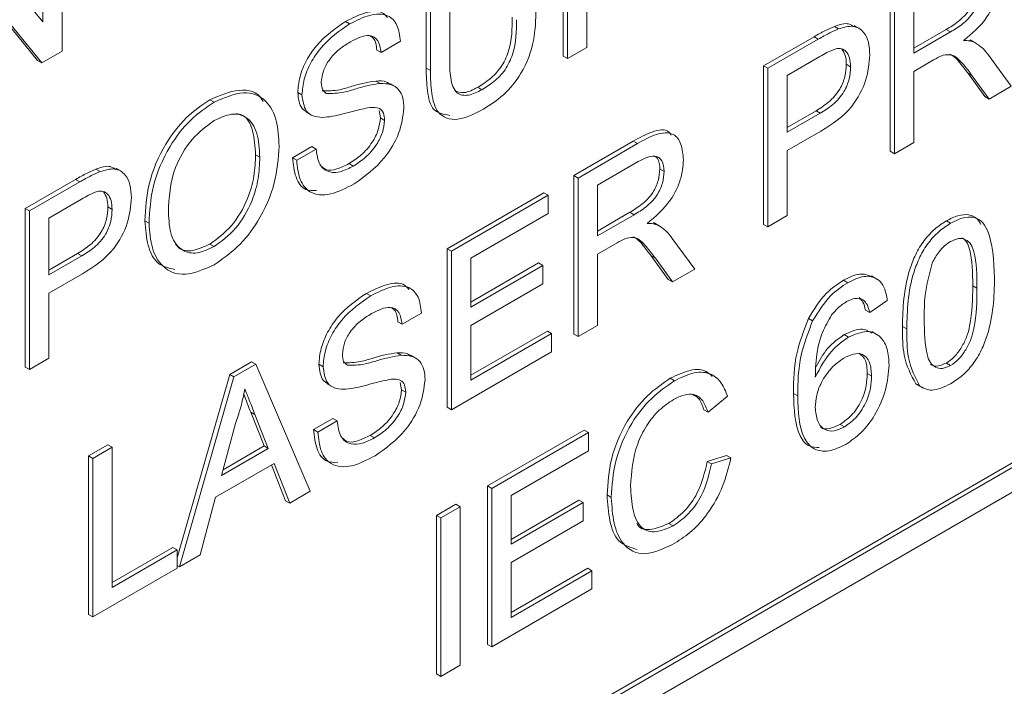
# Paper-space layout 'Sheet1' of a CAD drawing. Header units: millimetres. Extents: x 0 to 432, y 0 to 279.
# Tile 67 of 90: x 392.17 to 396.34, y 225.29 to 228.11. Entities that reach past the tile are written whole.
import ezdxf

# ---------------------------------------------------------------- set-up
doc = ezdxf.new("R2010")
doc.units = ezdxf.units.MM
doc.header["$LTSCALE"] = 0.5

psp = doc.layouts.new('Sheet1')

# ---------------------------------------------------------------- linework, layer by layer
at = {"color": 7, "linetype": 'Continuous', "lineweight": 15}
for p, q in [((403.5334, 230.3644), (384.6749, 219.4776)), ((403.5514, 230.354), (384.6928, 219.4672)), ((384.6928, 219.3635), (403.5514, 230.2503)), ((392.3543, 228.6455), (392.3543, 227.9749)), ((392.2724, 228.0979), (392.2724, 228.5983)), ((394.4758, 227.9532), (394.4758, 228.6238)), ((394.4938, 227.9428), (394.4938, 228.6134)), ((391.9941, 228.4376), (392.2724, 228.0979)), ((393.995, 228.3255), (393.995, 227.9441)), ((392.2678, 227.925), (391.9895, 228.2647)), ((392.2498, 227.9353), (391.9895, 228.2532)), ((393.8951, 227.9027), (393.8951, 228.2886)), ((393.9131, 227.8924), (393.9131, 228.2782)), ((394.5757, 228.291), (394.5757, 227.9901)), ((395.8607, 227.551), (395.8607, 228.2216)), ((395.8787, 227.5406), (395.8787, 228.2113)), ((395.9606, 228.1812), (395.9606, 227.9662)), ((393.5712, 228.0894), (393.5532, 228.0998)), ((395.642, 228.0683), (395.6241, 228.0787)), ((395.7304, 228.0698), (395.708, 228.0828)), ((395.9606, 227.987), (396.0981, 228.0664)), ((395.9606, 227.9662), (396.1161, 228.056)), ((396.1161, 228.056), (396.0981, 228.0664)), ((393.7865, 228.016), (393.7046, 227.9687)), ((395.3246, 227.9122), (395.538, 228.0353)), ((395.3426, 227.9018), (395.5559, 228.025)), ((395.5559, 228.025), (395.538, 228.0353)), ((396.1985, 228.0225), (396.2052, 228.0176)), ((396.2165, 228.0121), (396.1985, 228.0225)), ((396.2259, 228.0068), (396.2035, 228.0198)), ((392.3543, 227.9749), (392.2678, 227.925)), ((393.7046, 227.9687), (393.6866, 227.9791)), ((394.5757, 227.9901), (394.4938, 227.9428)), ((392.2678, 227.925), (392.2498, 227.9353)), ((394.4938, 227.9428), (394.4758, 227.9532)), ((395.5632, 227.9517), (395.4245, 227.8717)), ((396.0444, 227.9373), (395.9606, 227.8888)), ((396.2777, 227.9561), (396.373, 227.826)), ((393.9131, 227.8924), (393.8951, 227.9027)), ((395.3246, 227.2415), (395.3246, 227.9122)), ((395.3426, 227.9018), (395.3246, 227.9122)), ((395.3426, 227.2312), (395.3426, 227.9018)), ((395.6925, 227.9083), (395.6746, 227.9187)), ((395.9606, 227.8888), (395.9606, 227.5879)), ((396.2611, 227.7822), (396.1888, 227.882)), ((396.2067, 227.8716), (396.1888, 227.882)), ((393.7006, 227.8374), (393.6827, 227.8478)), ((393.7636, 227.8248), (393.7411, 227.8377)), ((395.4245, 227.8717), (395.4245, 227.631)), ((396.2791, 227.7718), (396.2067, 227.8716)), ((393.3695, 227.7894), (393.3516, 227.7997)), ((394.1314, 227.811), (394.1135, 227.8214)), ((396.373, 227.826), (396.2791, 227.7718)), ((392.9976, 227.7583), (392.9797, 227.7687)), ((396.2791, 227.7718), (396.2611, 227.7822)), ((393.3871, 227.7165), (393.4095, 227.7036)), ((393.7015, 227.692), (393.6962, 227.7228)), ((395.4245, 227.6517), (395.5466, 227.7222)), ((395.4245, 227.631), (395.5646, 227.7118)), ((395.5646, 227.7118), (395.5466, 227.7222)), ((393.7195, 227.6816), (393.7015, 227.692)), ((395.5668, 227.6357), (395.4245, 227.5536)), ((394.5205, 227.448), (394.7725, 227.5934)), ((394.7905, 227.5831), (394.7725, 227.5934)), ((395.9606, 227.5879), (395.8787, 227.5406)), ((393.3292, 227.5234), (393.4111, 227.5707)), ((393.3472, 227.513), (393.4291, 227.5603)), ((393.4291, 227.5603), (393.4111, 227.5707)), ((394.5385, 227.4376), (394.7905, 227.5831)), ((395.4245, 227.5536), (395.4245, 227.2784)), ((395.8787, 227.5406), (395.8607, 227.551)), ((393.1909, 227.5256), (393.1729, 227.5359)), ((393.3472, 227.513), (393.3292, 227.5234)), ((394.7935, 227.5074), (394.6204, 227.4075)), ((392.515, 227.4648), (392.497, 227.4751)), ((392.6034, 227.4662), (392.5809, 227.4792)), ((393.5869, 227.488), (393.5689, 227.4984)), ((394.9033, 227.4654), (394.8853, 227.4757)), ((392.1975, 227.3086), (392.4109, 227.4317)), ((392.2155, 227.2982), (392.4289, 227.4214)), ((392.4289, 227.4214), (392.4109, 227.4317)), ((394.5205, 226.7773), (394.5205, 227.448)), ((394.5385, 227.4376), (394.5205, 227.448)), ((394.5385, 226.767), (394.5385, 227.4376)), ((394.6204, 227.4075), (394.6204, 227.1925)), ((392.4361, 227.3482), (392.2974, 227.2681)), ((393.9844, 227.1385), (394.3939, 227.3749)), ((394.0024, 227.1281), (394.4119, 227.3645)), ((394.4119, 227.3645), (394.3939, 227.3749)), ((394.4119, 227.3645), (394.4119, 227.2871)), ((392.1975, 226.638), (392.1975, 227.3086)), ((392.2155, 227.2982), (392.1975, 227.3086)), ((392.2155, 226.6276), (392.2155, 227.2982)), ((392.5654, 227.3048), (392.5475, 227.3151)), ((392.2974, 227.2681), (392.2974, 227.0274)), ((392.7218, 227.2463), (392.7038, 227.2567)), ((394.4119, 227.2871), (394.0843, 227.098)), ((394.6204, 227.2133), (394.758, 227.2927)), ((394.6204, 227.1925), (394.7759, 227.2823)), ((394.7759, 227.2823), (394.758, 227.2927)), ((395.4245, 227.2784), (395.3426, 227.2312)), ((396.1165, 227.2463), (396.0985, 227.2566)), ((394.8584, 227.2488), (394.865, 227.2439)), ((394.8763, 227.2385), (394.8584, 227.2488)), ((394.8858, 227.2331), (394.8633, 227.2461)), ((395.3426, 227.2312), (395.3246, 227.2415)), ((394.9375, 227.1824), (395.0328, 227.0523)), ((392.9969, 227.1475), (392.979, 227.1578)), ((393.9844, 226.4679), (393.9844, 227.1385)), ((394.0024, 227.1281), (393.9844, 227.1385)), ((394.0024, 226.4575), (394.0024, 227.1281)), ((394.7043, 227.1636), (394.6204, 227.1152)), ((392.2974, 227.0481), (392.4195, 227.1186)), ((392.2974, 227.0274), (392.4375, 227.1082)), ((392.4375, 227.1082), (392.4195, 227.1186)), ((394.0843, 227.098), (394.0843, 226.8917)), ((394.6204, 227.1152), (394.6204, 226.8142)), ((394.9209, 227.0085), (394.8486, 227.1083)), ((394.8665, 227.0979), (394.8486, 227.1083)), ((394.9389, 226.9981), (394.8665, 227.0979)), ((394.0843, 226.9124), (394.3716, 227.0783)), ((394.0843, 226.8917), (394.3896, 227.0679)), ((394.3896, 227.0679), (394.3716, 227.0783)), ((394.3896, 227.0679), (394.3896, 226.9905)), ((395.0328, 227.0523), (394.9389, 226.9981)), ((392.4397, 227.0321), (392.2974, 226.95)), ((394.9389, 226.9981), (394.9209, 227.0085)), ((395.6808, 226.9948), (395.6628, 227.0051)), ((395.8039, 227.0103), (395.7815, 227.0233)), ((394.3896, 226.9905), (394.0843, 226.8143)), ((396.2281, 226.9711), (396.2102, 226.9815)), ((392.2974, 226.95), (392.2974, 226.6749)), ((393.6605, 226.9393), (393.6425, 226.9497)), ((395.8484, 226.9196), (395.774, 226.868)), ((395.774, 226.868), (395.756, 226.8784)), ((393.8758, 226.8659), (393.7939, 226.8186)), ((395.532, 226.8327), (395.514, 226.8431)), ((393.7939, 226.8186), (393.776, 226.829)), ((394.0843, 226.8143), (394.0843, 226.5822)), ((394.6204, 226.8142), (394.5385, 226.767)), ((395.9303, 226.7989), (395.9124, 226.8093)), ((394.0843, 226.6029), (394.4088, 226.7902)), ((394.0843, 226.5822), (394.4268, 226.7799)), ((394.4268, 226.7799), (394.4088, 226.7902)), ((394.4268, 226.7799), (394.4268, 226.7025)), ((394.5385, 226.767), (394.5205, 226.7773)), ((395.6843, 226.7646), (395.6663, 226.775)), ((395.8049, 226.7746), (395.7824, 226.7876)), ((392.2974, 226.6749), (392.2155, 226.6276)), ((393.79, 226.6874), (393.772, 226.6977)), ((393.8529, 226.6747), (393.8304, 226.6877)), ((394.4268, 226.7025), (394.0024, 226.4575)), ((392.2155, 226.6276), (392.1975, 226.638)), ((393.0634, 226.6068), (393.1558, 226.6601)), ((393.0814, 226.5964), (393.1738, 226.6497)), ((393.1738, 226.6497), (393.1558, 226.6601)), ((393.1738, 226.6497), (393.4043, 226.1122)), ((393.4589, 226.6393), (393.4409, 226.6497)), ((396.1165, 226.6444), (396.0985, 226.6548)), ((392.8409, 225.8312), (393.0634, 226.6068)), ((392.8508, 225.7927), (393.0814, 226.5964)), ((393.0814, 226.5964), (393.0634, 226.6068)), ((394.9471, 226.5798), (394.9291, 226.5902)), ((395.7814, 226.6004), (395.7635, 226.6108)), ((393.4764, 226.5664), (393.4989, 226.5535)), ((393.7909, 226.5419), (393.7855, 226.5727)), ((395.9808, 226.5632), (395.9688, 226.5672)), ((395.9867, 226.5568), (395.9688, 226.5672)), ((395.977, 226.5614), (395.9995, 226.5484)), ((393.8088, 226.5315), (393.7909, 226.5419)), ((395.1709, 226.5141), (395.089, 226.4465)), ((395.4687, 226.5157), (395.4507, 226.526)), ((394.0024, 226.4575), (393.9844, 226.4679)), ((393.2087, 226.3038), (393.1523, 226.4475)), ((393.1703, 226.4371), (393.1523, 226.4475)), ((393.2267, 226.2934), (393.1703, 226.4371)), ((393.4186, 226.3733), (393.5005, 226.4206)), ((393.5185, 226.4103), (393.5005, 226.4206)), ((395.089, 226.4465), (395.071, 226.4569)), ((393.0879, 226.3989), (393.0285, 226.179)), ((393.4366, 226.363), (393.5185, 226.4103)), ((395.6666, 226.3847), (395.6486, 226.3951)), ((393.4366, 226.363), (393.4186, 226.3733)), ((393.6762, 226.338), (393.6582, 226.3483)), ((394.1552, 226.1348), (394.5647, 226.3712)), ((394.1732, 226.1245), (394.5827, 226.3609)), ((394.5827, 226.3609), (394.5647, 226.3712)), ((394.5827, 226.3609), (394.5827, 226.2835)), ((392.4656, 226.2617), (392.5475, 226.3089)), ((392.4835, 226.2513), (392.5654, 226.2986)), ((392.5654, 226.2986), (392.5475, 226.3089)), ((392.5654, 226.2986), (392.5654, 225.7053)), ((393.0285, 226.179), (393.2267, 226.2934)), ((393.0351, 226.2035), (393.2087, 226.3038)), ((393.2267, 226.2934), (393.2087, 226.3038)), ((392.4656, 225.591), (392.4656, 226.2617)), ((392.4835, 226.2513), (392.4656, 226.2617)), ((394.5827, 226.2835), (394.2551, 226.0944)), ((395.0859, 226.2382), (395.1678, 226.2634)), ((395.1039, 226.2278), (395.1858, 226.2531)), ((395.1858, 226.2531), (395.1678, 226.2634)), ((392.4835, 225.5807), (392.4835, 226.2513)), ((393.2513, 226.2303), (393.0038, 226.0874)), ((393.2995, 226.0724), (393.24, 226.2237)), ((393.3174, 226.0621), (393.2513, 226.2303)), ((395.1039, 226.2278), (395.0859, 226.2382)), ((394.1552, 225.4642), (394.1552, 226.1348)), ((394.1732, 226.1245), (394.1552, 226.1348)), ((393.0038, 226.0874), (392.9377, 225.8429)), ((393.4043, 226.1122), (393.3174, 226.0621)), ((394.1732, 225.4538), (394.1732, 226.1245)), ((394.2551, 226.0944), (394.2551, 225.888)), ((394.6795, 226.0864), (394.6615, 226.0968)), ((393.3174, 226.0621), (393.2995, 226.0724)), ((393.9393, 226.0102), (394.0212, 226.0575)), ((393.9573, 225.9998), (394.0392, 226.0471)), ((394.0392, 226.0471), (394.0212, 226.0575)), ((394.0392, 226.0471), (394.0392, 225.3765)), ((394.2551, 225.9087), (394.5424, 226.0746)), ((394.2551, 225.888), (394.5604, 226.0642)), ((394.5604, 226.0642), (394.5424, 226.0746)), ((394.5604, 226.0642), (394.5604, 225.9869)), ((393.9393, 225.3396), (393.9393, 226.0102)), ((393.9573, 225.9998), (393.9393, 226.0102)), ((393.9573, 225.3292), (393.9573, 225.9998)), ((394.5604, 225.9869), (394.2551, 225.8106)), ((394.941, 225.9659), (394.9231, 225.9762)), ((392.5654, 225.7261), (392.823, 225.8747)), ((392.5654, 225.7053), (392.8409, 225.8644)), ((392.8409, 225.8644), (392.823, 225.8747)), ((392.8409, 225.8644), (392.8409, 225.787)), ((392.9377, 225.8429), (392.8508, 225.7927)), ((392.8508, 225.7927), (392.8409, 225.7984)), ((394.2551, 225.8106), (394.2551, 225.5785)), ((392.8409, 225.787), (392.4835, 225.5807)), ((394.2551, 225.5992), (394.5796, 225.7866)), ((394.2551, 225.5785), (394.5976, 225.7762)), ((394.5976, 225.7762), (394.5796, 225.7866)), ((394.5976, 225.7762), (394.5976, 225.6988)), ((394.5976, 225.6988), (394.1732, 225.4538)), ((392.4835, 225.5807), (392.4656, 225.591)), ((394.1732, 225.4538), (394.1552, 225.4642)), ((394.0392, 225.3765), (393.9573, 225.3292)), ((393.9573, 225.3292), (393.9393, 225.3396))]:
    psp.add_line(p, q, dxfattribs=at)
for points, knots in [([(396.3254, 228.2883), (396.323, 228.2608), (396.3182, 228.2057), (396.2647, 228.0974), (396.2067, 228.0488), (396.1714, 228.0191)], [0, 0, 0, 0, 0.2805174, 0.5605016, 1, 1, 1, 1]), ([(396.0981, 228.0664), (396.115, 228.0765), (396.1487, 228.0967), (396.1952, 228.1424), (396.2211, 228.2009), (396.224, 228.2332), (396.2255, 228.2494)], [0, 0, 0, 0, 0.281563, 0.560238, 0.779872, 1, 1, 1, 1]), ([(396.1161, 228.056), (396.133, 228.0661), (396.1666, 228.0863), (396.2131, 228.132), (396.239, 228.1905), (396.242, 228.2228), (396.2435, 228.239)], [0, 0, 0, 0, 0.281563, 0.560238, 0.779872, 1, 1, 1, 1]), ([(393.5532, 228.0998), (393.5816, 228.1138), (393.6382, 228.1417), (393.7055, 228.1484), (393.7265, 228.1228), (393.732, 228.1161)], [0, 0, 0, 0, 0.426424, 0.850656, 1, 1, 1, 1]), ([(393.5712, 228.0894), (393.5999, 228.1039), (393.6574, 228.1329), (393.7317, 228.1337), (393.7771, 228.0887), (393.7834, 228.0402), (393.7865, 228.016)], [0, 0, 0, 0, 0.280797, 0.560151, 0.779877, 1, 1, 1, 1]), ([(394.3598, 228.1503), (394.3592, 228.1078), (394.358, 228.0234), (394.3093, 227.8855), (394.2236, 227.7835), (394.1665, 227.747), (394.1378, 227.7287)], [0, 0, 0, 0, 0.281627, 0.559158, 0.778983, 1, 1, 1, 1]), ([(393.3516, 227.7997), (393.3535, 227.8215), (393.3574, 227.8651), (393.3864, 227.936), (393.4493, 228.0283), (393.5104, 228.0703), (393.5532, 228.0998)], [0, 0, 0, 0, 0.1870287, 0.3741238, 0.5611402, 1, 1, 1, 1]), ([(393.3695, 227.7894), (393.3715, 227.8112), (393.3754, 227.8547), (393.4043, 227.9257), (393.4672, 228.0179), (393.5283, 228.0599), (393.5712, 228.0894)], [0, 0, 0, 0, 0.1870287, 0.3741238, 0.5611402, 1, 1, 1, 1]), ([(394.1135, 227.8214), (394.1305, 227.8321), (394.1645, 227.8534), (394.2145, 227.903), (394.2597, 228.0023), (394.2598, 228.0701), (394.2599, 228.1178)], [0, 0, 0, 0, 0.1875615, 0.3742387, 0.5597192, 1, 1, 1, 1]), ([(394.1314, 227.811), (394.1485, 227.8217), (394.1824, 227.8431), (394.2324, 227.8927), (394.2776, 227.9919), (394.2778, 228.0597), (394.2779, 228.1074)], [0, 0, 0, 0, 0.1875615, 0.3742387, 0.5597192, 1, 1, 1, 1]), ([(395.6241, 228.0787), (395.6458, 228.0863), (395.6786, 228.0977), (395.7002, 228.0819), (395.7075, 228.0766)], [0, 0, 0, 0, 0.664358, 1, 1, 1, 1]), ([(395.538, 228.0353), (395.5541, 228.0446), (395.5829, 228.0611), (395.6115, 228.0733), (395.6241, 228.0787)], [0, 0, 0, 0, 0.560101, 1, 1, 1, 1]), ([(395.5559, 228.025), (395.5721, 228.0342), (395.6009, 228.0507), (395.6295, 228.063), (395.642, 228.0683)], [0, 0, 0, 0, 0.560101, 1, 1, 1, 1]), ([(395.642, 228.0683), (395.6631, 228.0746), (395.7051, 228.087), (395.7483, 228.0604), (395.7708, 228.0146), (395.7732, 227.9771), (395.7744, 227.9583)], [0, 0, 0, 0, 0.280013, 0.55891, 0.779396, 1, 1, 1, 1]), ([(393.5744, 228.0139), (393.5586, 228.0041), (393.5271, 227.9846), (393.4851, 227.9416), (393.4566, 227.8888), (393.4531, 227.8582), (393.4514, 227.8428)], [0, 0, 0, 0, 0.2812903, 0.5608202, 0.7806803, 1, 1, 1, 1]), ([(393.7046, 227.9687), (393.7015, 227.9869), (393.6952, 228.0233), (393.6484, 228.0511), (393.6025, 228.028), (393.5744, 228.0139)], [0, 0, 0, 0, 0.281097, 0.560287, 1, 1, 1, 1]), ([(393.6866, 227.9791), (393.6842, 227.9985), (393.6805, 228.0283), (393.6601, 228.0372), (393.653, 228.0402)], [0, 0, 0, 0, 0.6538841, 1, 1, 1, 1]), ([(396.1714, 228.0191), (396.1804, 228.0192), (396.1964, 228.0193), (396.2104, 228.0143), (396.2165, 228.0121)], [0, 0, 0, 0, 0.56012, 1, 1, 1, 1]), ([(396.2165, 228.0121), (396.2295, 228.0039), (396.2526, 227.9893), (396.27, 227.9663), (396.2777, 227.9561)], [0, 0, 0, 0, 0.559794, 1, 1, 1, 1]), ([(395.63, 227.9844), (395.6176, 227.9794), (395.5955, 227.9705), (395.573, 227.9575), (395.5632, 227.9517)], [0, 0, 0, 0, 0.5595849, 1, 1, 1, 1]), ([(395.6925, 227.9083), (395.6918, 227.9213), (395.6903, 227.9473), (395.676, 227.9732), (395.6555, 227.9872), (395.6385, 227.9854), (395.63, 227.9844)], [0, 0, 0, 0, 0.280261, 0.560078, 0.78015, 1, 1, 1, 1]), ([(395.6746, 227.9187), (395.674, 227.9319), (395.6728, 227.9582), (395.6612, 227.975), (395.6554, 227.9834)], [0, 0, 0, 0, 0.500397, 1, 1, 1, 1]), ([(396.1888, 227.882), (396.1777, 227.8964), (396.1594, 227.92), (396.1357, 227.9491), (396.1197, 227.9583), (396.1134, 227.9619)], [0, 0, 0, 0, 0.484145, 0.797386, 1, 1, 1, 1]), ([(393.995, 227.9441), (393.9952, 227.9158), (393.9956, 227.8597), (394.0171, 227.7925), (394.0732, 227.7822), (394.112, 227.8014), (394.1314, 227.811)], [0, 0, 0, 0, 0.281788, 0.560122, 0.779386, 1, 1, 1, 1]), ([(395.7744, 227.9583), (395.7713, 227.923), (395.7652, 227.8525), (395.6911, 227.7129), (395.614, 227.665), (395.5668, 227.6357)], [0, 0, 0, 0, 0.280751, 0.559708, 1, 1, 1, 1]), ([(396.0848, 227.9575), (396.0773, 227.9543), (396.0639, 227.9485), (396.0504, 227.9407), (396.0444, 227.9373)], [0, 0, 0, 0, 0.5598527, 1, 1, 1, 1]), ([(396.2067, 227.8716), (396.1958, 227.8862), (396.1777, 227.9103), (396.1503, 227.9403), (396.1235, 227.9623), (396.0977, 227.9591), (396.0848, 227.9575)], [0, 0, 0, 0, 0.340601, 0.560969, 0.780774, 1, 1, 1, 1]), ([(393.9961, 227.7028), (393.9703, 227.7066), (393.9193, 227.7141), (393.8982, 227.8059), (393.8961, 227.8704), (393.8951, 227.9027)], [0, 0, 0, 0, 0.337463, 0.667908, 1, 1, 1, 1]), ([(394.1378, 227.7287), (394.1008, 227.7097), (394.0273, 227.672), (393.9406, 227.7012), (393.9158, 227.7945), (393.914, 227.8597), (393.9131, 227.8924)], [0, 0, 0, 0, 0.280729, 0.557904, 0.778403, 1, 1, 1, 1]), ([(395.5466, 227.7222), (395.5644, 227.7332), (395.5998, 227.755), (395.6475, 227.8068), (395.6717, 227.8685), (395.6736, 227.902), (395.6746, 227.9187)], [0, 0, 0, 0, 0.281401, 0.559753, 0.779356, 1, 1, 1, 1]), ([(395.5646, 227.7118), (395.5824, 227.7228), (395.6178, 227.7447), (395.6655, 227.7965), (395.6896, 227.8582), (395.6916, 227.8916), (395.6925, 227.9083)], [0, 0, 0, 0, 0.281401, 0.559753, 0.779356, 1, 1, 1, 1]), ([(393.4514, 227.8428), (393.4524, 227.8309), (393.4542, 227.8096), (393.4668, 227.7999), (393.4723, 227.7956)], [0, 0, 0, 0, 0.559617, 1, 1, 1, 1]), ([(393.4543, 227.806), (393.4788, 227.806), (393.5194, 227.806), (393.581, 227.8262), (393.6326, 227.8404), (393.666, 227.8453), (393.6827, 227.8478)], [0, 0, 0, 0, 0.338408, 0.558974, 0.779535, 1, 1, 1, 1]), ([(393.4723, 227.7956), (393.4968, 227.7956), (393.5373, 227.7956), (393.599, 227.8158), (393.6506, 227.83), (393.684, 227.835), (393.7006, 227.8374)], [0, 0, 0, 0, 0.338408, 0.558974, 0.779535, 1, 1, 1, 1]), ([(393.6827, 227.8478), (393.6986, 227.8486), (393.7212, 227.8498), (393.7371, 227.8374), (393.7417, 227.8338)], [0, 0, 0, 0, 0.704953, 1, 1, 1, 1]), ([(393.7006, 227.8374), (393.716, 227.8373), (393.7467, 227.8371), (393.78, 227.8151), (393.7986, 227.7787), (393.8005, 227.7485), (393.8014, 227.7335)], [0, 0, 0, 0, 0.280371, 0.559909, 0.779859, 1, 1, 1, 1]), ([(392.9797, 227.7687), (393.0215, 227.7866), (393.1052, 227.8224), (393.1846, 227.8021), (393.2032, 227.7644), (393.2047, 227.7614)], [0, 0, 0, 0, 0.479498, 0.958062, 1, 1, 1, 1]), ([(392.9976, 227.7583), (393.0404, 227.7772), (393.1258, 227.8149), (393.2198, 227.7744), (393.266, 227.6843), (393.2705, 227.6096), (393.2728, 227.5722)], [0, 0, 0, 0, 0.279564, 0.558584, 0.779087, 1, 1, 1, 1]), ([(393.3905, 227.7171), (393.383, 227.7214), (393.3588, 227.7355), (393.3545, 227.7735), (393.3516, 227.7997)], [0, 0, 0, 0, 0.309068, 1, 1, 1, 1]), ([(394.0159, 227.8074), (394.0287, 227.8025), (394.0568, 227.7917), (394.0935, 227.8109), (394.1135, 227.8214)], [0, 0, 0, 0, 0.457304, 1, 1, 1, 1]), ([(392.7038, 227.2567), (392.7067, 227.3087), (392.7124, 227.4123), (392.7802, 227.5734), (392.8771, 227.6999), (392.9455, 227.7457), (392.9797, 227.7687)], [0, 0, 0, 0, 0.28057, 0.559575, 0.779561, 1, 1, 1, 1]), ([(392.7218, 227.2463), (392.7247, 227.2983), (392.7304, 227.4019), (392.7982, 227.563), (392.8951, 227.6895), (392.9634, 227.7354), (392.9976, 227.7583)], [0, 0, 0, 0, 0.28057, 0.559575, 0.779561, 1, 1, 1, 1]), ([(393.4553, 227.6939), (393.4422, 227.6949), (393.4162, 227.697), (393.3788, 227.7225), (393.3731, 227.7641), (393.3695, 227.7894)], [0, 0, 0, 0, 0.281445, 0.562273, 1, 1, 1, 1]), ([(393.6576, 227.7364), (393.6347, 227.7317), (393.5969, 227.7239), (393.5433, 227.7085), (393.4983, 227.6975), (393.4696, 227.6951), (393.4553, 227.6939)], [0, 0, 0, 0, 0.339939, 0.560025, 0.780082, 1, 1, 1, 1]), ([(393.8014, 227.7335), (393.7967, 227.6981), (393.7874, 227.6274), (393.7087, 227.4967), (393.6353, 227.4446), (393.5905, 227.4127)], [0, 0, 0, 0, 0.2799417, 0.5600797, 1, 1, 1, 1]), ([(393.7195, 227.6816), (393.7185, 227.6926), (393.7167, 227.7147), (393.6954, 227.7377), (393.6719, 227.7369), (393.6576, 227.7364)], [0, 0, 0, 0, 0.280089, 0.55997, 1, 1, 1, 1]), ([(392.9981, 227.6812), (392.9655, 227.6573), (392.9003, 227.6096), (392.8109, 227.4566), (392.8064, 227.3548), (392.8037, 227.2925)], [0, 0, 0, 0, 0.280128, 0.559653, 1, 1, 1, 1]), ([(393.1909, 227.5256), (393.1889, 227.561), (393.1849, 227.6317), (393.1414, 227.699), (393.0727, 227.7153), (393.023, 227.6926), (392.9981, 227.6812)], [0, 0, 0, 0, 0.2807967, 0.5600682, 0.779984, 1, 1, 1, 1]), ([(393.1729, 227.5359), (393.1706, 227.5706), (393.166, 227.6399), (393.1337, 227.7036), (393.0989, 227.7083), (393.091, 227.7094)], [0, 0, 0, 0, 0.436979, 0.871585, 1, 1, 1, 1]), ([(393.5689, 227.4984), (393.5863, 227.5097), (393.6211, 227.5323), (393.666, 227.5829), (393.6956, 227.6413), (393.6996, 227.6751), (393.7015, 227.692)], [0, 0, 0, 0, 0.280917, 0.560813, 0.780502, 1, 1, 1, 1]), ([(393.5869, 227.488), (393.6043, 227.4994), (393.6391, 227.522), (393.684, 227.5725), (393.7136, 227.6309), (393.7175, 227.6647), (393.7195, 227.6816)], [0, 0, 0, 0, 0.280917, 0.560813, 0.780502, 1, 1, 1, 1]), ([(394.7725, 227.5934), (394.7988, 227.6079), (394.851, 227.6366), (394.914, 227.6477), (394.9303, 227.6236), (394.9336, 227.6187)], [0, 0, 0, 0, 0.447601, 0.888622, 1, 1, 1, 1]), ([(394.7905, 227.5831), (394.8172, 227.5982), (394.8704, 227.6282), (394.9419, 227.633), (394.9789, 227.5835), (394.9831, 227.5376), (394.9852, 227.5147)], [0, 0, 0, 0, 0.281671, 0.559202, 0.779411, 1, 1, 1, 1]), ([(393.2728, 227.5722), (393.2691, 227.5209), (393.2618, 227.4186), (393.1941, 227.2604), (393.0973, 227.1393), (393.0306, 227.0933), (392.9973, 227.0703)], [0, 0, 0, 0, 0.280353, 0.559502, 0.779635, 1, 1, 1, 1]), ([(393.4291, 227.5603), (393.4324, 227.5366), (393.439, 227.4895), (393.482, 227.4586), (393.5347, 227.4621), (393.5695, 227.4794), (393.5869, 227.488)], [0, 0, 0, 0, 0.280632, 0.558674, 0.779197, 1, 1, 1, 1]), ([(392.979, 227.1578), (393.0108, 227.1809), (393.0745, 227.2271), (393.1405, 227.3419), (393.1694, 227.4475), (393.1717, 227.5064), (393.1729, 227.5359)], [0, 0, 0, 0, 0.2791002, 0.558192, 0.7788064, 1, 1, 1, 1]), ([(392.9969, 227.1475), (393.0288, 227.1706), (393.0925, 227.2167), (393.1585, 227.3315), (393.1874, 227.4372), (393.1897, 227.4961), (393.1909, 227.5256)], [0, 0, 0, 0, 0.2791002, 0.558192, 0.7788064, 1, 1, 1, 1]), ([(393.4315, 227.3849), (393.4156, 227.3846), (393.3756, 227.384), (393.3389, 227.4384), (393.3325, 227.4951), (393.3292, 227.5234)], [0, 0, 0, 0, 0.249006, 0.624227, 1, 1, 1, 1]), ([(393.5905, 227.4127), (393.5566, 227.3952), (393.4891, 227.3602), (393.4042, 227.3673), (393.3563, 227.4267), (393.3502, 227.4842), (393.3472, 227.513)], [0, 0, 0, 0, 0.280814, 0.559563, 0.77962, 1, 1, 1, 1]), ([(394.9033, 227.4654), (394.9015, 227.4819), (394.898, 227.5148), (394.8576, 227.5399), (394.8178, 227.5197), (394.7935, 227.5074)], [0, 0, 0, 0, 0.280406, 0.559981, 1, 1, 1, 1]), ([(394.9852, 227.5147), (394.9828, 227.4871), (394.978, 227.432), (394.9245, 227.3237), (394.8666, 227.2751), (394.8312, 227.2455)], [0, 0, 0, 0, 0.280517, 0.560502, 1, 1, 1, 1]), ([(394.8853, 227.4757), (394.8842, 227.4933), (394.8824, 227.5208), (394.8643, 227.529), (394.8577, 227.5319)], [0, 0, 0, 0, 0.637341, 1, 1, 1, 1]), ([(392.4109, 227.4317), (392.427, 227.441), (392.4559, 227.4575), (392.4844, 227.4697), (392.497, 227.4751)], [0, 0, 0, 0, 0.560101, 1, 1, 1, 1]), ([(392.4289, 227.4214), (392.445, 227.4306), (392.4738, 227.4471), (392.5024, 227.4594), (392.515, 227.4648)], [0, 0, 0, 0, 0.560101, 1, 1, 1, 1]), ([(392.497, 227.4751), (392.5188, 227.4827), (392.5515, 227.4941), (392.5731, 227.4783), (392.5804, 227.473)], [0, 0, 0, 0, 0.664358, 1, 1, 1, 1]), ([(392.515, 227.4648), (392.536, 227.471), (392.578, 227.4834), (392.6212, 227.4568), (392.6437, 227.411), (392.6461, 227.3735), (392.6473, 227.3547)], [0, 0, 0, 0, 0.280013, 0.55891, 0.779396, 1, 1, 1, 1]), ([(393.4538, 227.4858), (393.4589, 227.4811), (393.4746, 227.4664), (393.5175, 227.4736), (393.5517, 227.4901), (393.5689, 227.4984)], [0, 0, 0, 0, 0.192428, 0.595958, 1, 1, 1, 1]), ([(394.758, 227.2927), (394.7749, 227.3028), (394.8085, 227.323), (394.855, 227.3687), (394.8809, 227.4272), (394.8839, 227.4595), (394.8853, 227.4757)], [0, 0, 0, 0, 0.281563, 0.560238, 0.779872, 1, 1, 1, 1]), ([(394.7759, 227.2823), (394.7928, 227.2925), (394.8264, 227.3126), (394.873, 227.3584), (394.8988, 227.4168), (394.9018, 227.4492), (394.9033, 227.4654)], [0, 0, 0, 0, 0.281563, 0.560238, 0.779872, 1, 1, 1, 1]), ([(392.503, 227.3809), (392.4906, 227.3759), (392.4684, 227.3669), (392.446, 227.3539), (392.4361, 227.3482)], [0, 0, 0, 0, 0.5595849, 1, 1, 1, 1]), ([(392.5654, 227.3048), (392.5647, 227.3177), (392.5632, 227.3437), (392.5489, 227.3696), (392.5284, 227.3836), (392.5115, 227.3818), (392.503, 227.3809)], [0, 0, 0, 0, 0.280261, 0.560078, 0.78015, 1, 1, 1, 1]), ([(392.5475, 227.3151), (392.5469, 227.3283), (392.5457, 227.3546), (392.5341, 227.3714), (392.5283, 227.3798)], [0, 0, 0, 0, 0.500397, 1, 1, 1, 1]), ([(392.6473, 227.3547), (392.6443, 227.3194), (392.6381, 227.2489), (392.564, 227.1094), (392.4869, 227.0615), (392.4397, 227.0321)], [0, 0, 0, 0, 0.2807512, 0.5597085, 1, 1, 1, 1]), ([(392.4195, 227.1186), (392.4373, 227.1296), (392.4727, 227.1515), (392.5204, 227.2033), (392.5446, 227.265), (392.5465, 227.2984), (392.5475, 227.3151)], [0, 0, 0, 0, 0.281401, 0.559753, 0.779356, 1, 1, 1, 1]), ([(392.4375, 227.1082), (392.4553, 227.1192), (392.4907, 227.1411), (392.5384, 227.1929), (392.5626, 227.2546), (392.5645, 227.288), (392.5654, 227.3048)], [0, 0, 0, 0, 0.281401, 0.559753, 0.779356, 1, 1, 1, 1]), ([(392.8305, 227.051), (392.8056, 227.0562), (392.7534, 227.0674), (392.7129, 227.1491), (392.7069, 227.2208), (392.7038, 227.2567)], [0, 0, 0, 0, 0.311701, 0.655738, 1, 1, 1, 1]), ([(392.8037, 227.2925), (392.8057, 227.2578), (392.8096, 227.1884), (392.8564, 227.128), (392.9238, 227.1133), (392.9725, 227.1361), (392.9969, 227.1475)], [0, 0, 0, 0, 0.2806566, 0.559885, 0.7798492, 1, 1, 1, 1]), ([(395.9124, 226.8093), (395.9146, 226.888), (395.9173, 226.9864), (395.9666, 227.1145), (396.0029, 227.1751), (396.0492, 227.2248), (396.082, 227.246), (396.0985, 227.2566)], [0, 0, 0, 0, 0.499149, 0.624522, 0.749597, 0.874674, 1, 1, 1, 1]), ([(396.0985, 227.2566), (396.115, 227.2649), (396.1479, 227.2815), (396.1937, 227.285), (396.2278, 227.2708), (396.2398, 227.2494), (396.2446, 227.2409)], [0, 0, 0, 0, 0.273379, 0.546534, 0.819217, 1, 1, 1, 1]), ([(396.1165, 227.2463), (396.1329, 227.2545), (396.1658, 227.2711), (396.2119, 227.2749), (396.2491, 227.2575), (396.2949, 227.182), (396.2992, 227.0886), (396.3026, 227.0138)], [0, 0, 0, 0, 0.125373, 0.250644, 0.375698, 0.501113, 1, 1, 1, 1]), ([(392.9973, 227.0703), (392.9553, 227.0516), (392.8715, 227.0143), (392.7786, 227.0524), (392.7304, 227.1375), (392.7247, 227.21), (392.7218, 227.2463)], [0, 0, 0, 0, 0.2796, 0.558765, 0.77931, 1, 1, 1, 1]), ([(394.8312, 227.2455), (394.8402, 227.2455), (394.8562, 227.2456), (394.8702, 227.2406), (394.8763, 227.2385)], [0, 0, 0, 0, 0.56012, 1, 1, 1, 1]), ([(394.8763, 227.2385), (394.8893, 227.2303), (394.9125, 227.2156), (394.9299, 227.1926), (394.9375, 227.1824)], [0, 0, 0, 0, 0.559794, 1, 1, 1, 1]), ([(395.9303, 226.7989), (395.9325, 226.8776), (395.9353, 226.976), (395.9846, 227.1042), (396.0209, 227.1647), (396.0671, 227.2144), (396.1, 227.2356), (396.1165, 227.2463)], [0, 0, 0, 0, 0.499149, 0.624522, 0.749597, 0.874674, 1, 1, 1, 1]), ([(394.7446, 227.1838), (394.7371, 227.1806), (394.7237, 227.1748), (394.7102, 227.167), (394.7043, 227.1636)], [0, 0, 0, 0, 0.559853, 1, 1, 1, 1]), ([(394.8665, 227.0979), (394.8556, 227.1126), (394.8375, 227.1366), (394.8101, 227.1666), (394.7833, 227.1887), (394.7575, 227.1854), (394.7446, 227.1838)], [0, 0, 0, 0, 0.340601, 0.560969, 0.780774, 1, 1, 1, 1]), ([(394.8486, 227.1083), (394.8375, 227.1227), (394.8192, 227.1463), (394.7955, 227.1754), (394.7795, 227.1846), (394.7732, 227.1882)], [0, 0, 0, 0, 0.484145, 0.797386, 1, 1, 1, 1]), ([(396.2281, 226.9711), (396.2276, 227.0258), (396.227, 227.0942), (396.2036, 227.1589), (396.1814, 227.1785), (396.1513, 227.1851), (396.1275, 227.174), (396.1156, 227.1684)], [0, 0, 0, 0, 0.5003519, 0.6255292, 0.7505162, 0.8752553, 1, 1, 1, 1]), ([(396.2102, 226.9815), (396.2094, 227.0358), (396.2085, 227.1037), (396.1864, 227.169), (396.1712, 227.1799), (396.164, 227.185)], [0, 0, 0, 0, 0.676349, 0.845557, 1, 1, 1, 1]), ([(392.8342, 227.1596), (392.8382, 227.1535), (392.854, 227.1296), (392.9071, 227.1252), (392.955, 227.147), (392.979, 227.1578)], [0, 0, 0, 0, 0.146971, 0.573305, 1, 1, 1, 1]), ([(396.1156, 227.1684), (396.1072, 227.1629), (396.0904, 227.1519), (396.062, 227.1216), (396.0473, 227.0945), (396.0384, 227.0779)], [0, 0, 0, 0, 0.280453, 0.560688, 1, 1, 1, 1]), ([(396.0384, 227.0779), (396.0263, 227.0318), (396.0046, 226.9492), (396.0047, 226.875), (396.0048, 226.8422)], [0, 0, 0, 0, 0.558059, 1, 1, 1, 1]), ([(395.514, 226.8431), (395.5379, 226.8818), (395.5806, 226.9511), (395.6376, 226.9886), (395.6628, 227.0051)], [0, 0, 0, 0, 0.55838, 1, 1, 1, 1]), ([(395.6628, 227.0051), (395.6865, 227.017), (395.7317, 227.0398), (395.7665, 227.0266), (395.783, 227.0204)], [0, 0, 0, 0, 0.523423, 1, 1, 1, 1]), ([(395.6808, 226.9948), (395.7041, 227.006), (395.7505, 227.0285), (395.8058, 227.0162), (395.8382, 226.9758), (395.845, 226.9384), (395.8484, 226.9196)], [0, 0, 0, 0, 0.280049, 0.5591871, 0.7793744, 1, 1, 1, 1]), ([(396.3026, 227.0138), (396.3003, 226.9352), (396.2975, 226.8369), (396.2483, 226.7089), (396.212, 226.6483), (396.1658, 226.5988), (396.1329, 226.5776), (396.1165, 226.5671)], [0, 0, 0, 0, 0.499115, 0.624458, 0.749554, 0.874658, 1, 1, 1, 1]), ([(393.6425, 226.9497), (393.6709, 226.9637), (393.7276, 226.9916), (393.7948, 226.9984), (393.8159, 226.9727), (393.8214, 226.966)], [0, 0, 0, 0, 0.426424, 0.850656, 1, 1, 1, 1]), ([(393.6605, 226.9393), (393.6893, 226.9539), (393.7467, 226.9828), (393.821, 226.9836), (393.8665, 226.9386), (393.8727, 226.8901), (393.8758, 226.8659)], [0, 0, 0, 0, 0.2807972, 0.5601508, 0.7798767, 1, 1, 1, 1]), ([(395.532, 226.8327), (395.5559, 226.8714), (395.5986, 226.9407), (395.6556, 226.9782), (395.6808, 226.9948)], [0, 0, 0, 0, 0.55838, 1, 1, 1, 1]), ([(396.0985, 226.6548), (396.1103, 226.6631), (396.134, 226.6797), (396.1637, 226.7211), (396.1861, 226.7661), (396.2089, 226.8575), (396.2096, 226.9264), (396.2102, 226.9815)], [0, 0, 0, 0, 0.124656, 0.24942, 0.374387, 0.49959, 1, 1, 1, 1]), ([(396.1165, 226.6444), (396.1283, 226.6527), (396.152, 226.6693), (396.1817, 226.7107), (396.2041, 226.7558), (396.2269, 226.8472), (396.2276, 226.916), (396.2281, 226.9711)], [0, 0, 0, 0, 0.124656, 0.24942, 0.374387, 0.49959, 1, 1, 1, 1]), ([(393.4409, 226.6497), (393.4429, 226.6715), (393.4468, 226.715), (393.4757, 226.786), (393.5386, 226.8782), (393.5997, 226.9202), (393.6425, 226.9497)], [0, 0, 0, 0, 0.187029, 0.374124, 0.56114, 1, 1, 1, 1]), ([(393.4589, 226.6393), (393.4608, 226.6611), (393.4647, 226.7047), (393.4937, 226.7756), (393.5566, 226.8678), (393.6177, 226.9099), (393.6605, 226.9393)], [0, 0, 0, 0, 0.187029, 0.374124, 0.56114, 1, 1, 1, 1]), ([(395.7471, 226.9213), (395.7354, 226.9257), (395.7145, 226.9335), (395.6877, 226.9204), (395.6759, 226.9146)], [0, 0, 0, 0, 0.559004, 1, 1, 1, 1]), ([(395.756, 226.8784), (395.753, 226.8906), (395.7476, 226.9123), (395.7348, 226.9257), (395.7291, 226.9316)], [0, 0, 0, 0, 0.560488, 1, 1, 1, 1]), ([(395.774, 226.868), (395.7709, 226.8802), (395.7656, 226.9019), (395.7527, 226.9154), (395.7471, 226.9213)], [0, 0, 0, 0, 0.560488, 1, 1, 1, 1]), ([(393.7939, 226.8186), (393.7908, 226.8369), (393.7846, 226.8732), (393.7378, 226.901), (393.6918, 226.8779), (393.6638, 226.8638)], [0, 0, 0, 0, 0.281097, 0.560287, 1, 1, 1, 1]), ([(393.776, 226.829), (393.7736, 226.8485), (393.7699, 226.8783), (393.7494, 226.8871), (393.7423, 226.8902)], [0, 0, 0, 0, 0.653884, 1, 1, 1, 1]), ([(395.6759, 226.9146), (395.6634, 226.9063), (395.6411, 226.8915), (395.6212, 226.8683), (395.6125, 226.8581)], [0, 0, 0, 0, 0.5597166, 1, 1, 1, 1]), ([(393.6638, 226.8638), (393.6479, 226.8541), (393.6164, 226.8346), (393.5745, 226.7916), (393.5459, 226.7388), (393.5425, 226.7081), (393.5408, 226.6928)], [0, 0, 0, 0, 0.2812903, 0.5608202, 0.7806803, 1, 1, 1, 1]), ([(395.4507, 226.526), (395.4515, 226.5826), (395.4529, 226.6833), (395.4954, 226.7944), (395.514, 226.8431)], [0, 0, 0, 0, 0.561396, 1, 1, 1, 1]), ([(395.6125, 226.8581), (395.5983, 226.8336), (395.57, 226.7846), (395.5458, 226.6914), (395.5442, 226.6315), (395.5432, 226.5948)], [0, 0, 0, 0, 0.279359, 0.559176, 1, 1, 1, 1]), ([(396.0048, 226.8422), (396.0054, 226.7878), (396.0061, 226.7198), (396.0287, 226.6544), (396.0513, 226.6355), (396.0809, 226.6281), (396.1046, 226.639), (396.1165, 226.6444)], [0, 0, 0, 0, 0.500363, 0.625568, 0.750538, 0.875304, 1, 1, 1, 1]), ([(395.4687, 226.5157), (395.4695, 226.5722), (395.4708, 226.6729), (395.5133, 226.784), (395.532, 226.8327)], [0, 0, 0, 0, 0.561396, 1, 1, 1, 1]), ([(395.6663, 226.775), (395.6937, 226.7876), (395.7389, 226.8085), (395.7698, 226.7891), (395.7821, 226.7813)], [0, 0, 0, 0, 0.604131, 1, 1, 1, 1]), ([(395.9688, 226.5672), (395.949, 226.6045), (395.9135, 226.6713), (395.9127, 226.767), (395.9124, 226.8093)], [0, 0, 0, 0, 0.557973, 1, 1, 1, 1]), ([(395.9867, 226.5568), (395.9669, 226.5941), (395.9315, 226.661), (395.9307, 226.7566), (395.9303, 226.7989)], [0, 0, 0, 0, 0.557973, 1, 1, 1, 1]), ([(395.5432, 226.5948), (395.5644, 226.635), (395.6025, 226.7069), (395.6593, 226.747), (395.6843, 226.7646)], [0, 0, 0, 0, 0.558625, 1, 1, 1, 1]), ([(395.5467, 226.6392), (395.5616, 226.6667), (395.5936, 226.7254), (395.641, 226.7578), (395.6663, 226.775)], [0, 0, 0, 0, 0.4668042, 1, 1, 1, 1]), ([(395.6843, 226.7646), (395.7109, 226.7759), (395.7643, 226.7985), (395.8211, 226.7703), (395.8518, 226.7163), (395.8545, 226.6695), (395.8559, 226.6461)], [0, 0, 0, 0, 0.2791407, 0.5588147, 0.7791703, 1, 1, 1, 1]), ([(393.5408, 226.6928), (393.5418, 226.6808), (393.5436, 226.6595), (393.5561, 226.6498), (393.5616, 226.6455)], [0, 0, 0, 0, 0.559617, 1, 1, 1, 1]), ([(393.5437, 226.6559), (393.5682, 226.6559), (393.6087, 226.6559), (393.6704, 226.6761), (393.722, 226.6903), (393.7553, 226.6953), (393.772, 226.6977)], [0, 0, 0, 0, 0.3384083, 0.5589741, 0.7795351, 1, 1, 1, 1]), ([(393.5616, 226.6455), (393.5861, 226.6455), (393.6267, 226.6455), (393.6883, 226.6658), (393.74, 226.68), (393.7733, 226.6849), (393.79, 226.6874)], [0, 0, 0, 0, 0.3384083, 0.5589741, 0.7795351, 1, 1, 1, 1]), ([(393.772, 226.6977), (393.7879, 226.6986), (393.8105, 226.6997), (393.8264, 226.6874), (393.8311, 226.6837)], [0, 0, 0, 0, 0.704953, 1, 1, 1, 1]), ([(393.79, 226.6874), (393.8054, 226.6873), (393.8361, 226.687), (393.8694, 226.665), (393.888, 226.6286), (393.8898, 226.5985), (393.8907, 226.5834)], [0, 0, 0, 0, 0.280371, 0.559909, 0.779859, 1, 1, 1, 1]), ([(395.6637, 226.6754), (395.6459, 226.6629), (395.6102, 226.6378), (395.5695, 226.5778), (395.5461, 226.5176), (395.5442, 226.4841), (395.5432, 226.4673)], [0, 0, 0, 0, 0.27974, 0.559339, 0.779412, 1, 1, 1, 1]), ([(395.7814, 226.6004), (395.7801, 226.6206), (395.7776, 226.6609), (395.748, 226.6941), (395.7064, 226.6968), (395.6779, 226.6825), (395.6637, 226.6754)], [0, 0, 0, 0, 0.280456, 0.559364, 0.779311, 1, 1, 1, 1]), ([(395.7635, 226.6108), (395.7626, 226.6316), (395.7609, 226.6705), (395.7389, 226.6882), (395.7287, 226.6964)], [0, 0, 0, 0, 0.537222, 1, 1, 1, 1]), ([(393.4799, 226.567), (393.4724, 226.5714), (393.4481, 226.5854), (393.4439, 226.6234), (393.4409, 226.6497)], [0, 0, 0, 0, 0.309068, 1, 1, 1, 1]), ([(393.5446, 226.5439), (393.5316, 226.5449), (393.5055, 226.5469), (393.4682, 226.5724), (393.4624, 226.614), (393.4589, 226.6393)], [0, 0, 0, 0, 0.281445, 0.562273, 1, 1, 1, 1]), ([(394.9291, 226.5902), (394.9573, 226.6038), (395.0137, 226.6311), (395.0765, 226.6281), (395.1, 226.6049), (395.1067, 226.5983)], [0, 0, 0, 0, 0.417602, 0.834142, 1, 1, 1, 1]), ([(395.8559, 226.6461), (395.853, 226.6117), (395.8471, 226.5432), (395.8022, 226.4386), (395.7391, 226.3561), (395.6946, 226.3258), (395.6723, 226.3106)], [0, 0, 0, 0, 0.28023, 0.559761, 0.779759, 1, 1, 1, 1]), ([(396.0321, 226.6499), (396.0329, 226.6492), (396.0409, 226.6419), (396.0634, 226.6392), (396.0868, 226.6496), (396.0985, 226.6548)], [0, 0, 0, 0, 0.0527482, 0.5265049, 1, 1, 1, 1]), ([(393.7469, 226.5864), (393.724, 226.5816), (393.6862, 226.5738), (393.6326, 226.5585), (393.5876, 226.5474), (393.559, 226.545), (393.5446, 226.5439)], [0, 0, 0, 0, 0.339939, 0.560025, 0.780082, 1, 1, 1, 1]), ([(393.8088, 226.5315), (393.8079, 226.5426), (393.806, 226.5646), (393.7847, 226.5876), (393.7613, 226.5868), (393.7469, 226.5864)], [0, 0, 0, 0, 0.280089, 0.55997, 1, 1, 1, 1]), ([(394.6615, 226.0968), (394.6647, 226.1469), (394.6709, 226.2471), (394.7356, 226.403), (394.8306, 226.5228), (394.8963, 226.5677), (394.9291, 226.5902)], [0, 0, 0, 0, 0.280492, 0.55957, 0.779615, 1, 1, 1, 1]), ([(394.9471, 226.5798), (394.9755, 226.5938), (395.0324, 226.6218), (395.1021, 226.6135), (395.1487, 226.5743), (395.1635, 226.5342), (395.1709, 226.5141)], [0, 0, 0, 0, 0.280081, 0.559449, 0.779549, 1, 1, 1, 1]), ([(395.6486, 226.3951), (395.6669, 226.4081), (395.7035, 226.434), (395.7425, 226.4989), (395.7611, 226.5598), (395.7627, 226.5938), (395.7635, 226.6108)], [0, 0, 0, 0, 0.279489, 0.558551, 0.778978, 1, 1, 1, 1]), ([(395.6666, 226.3847), (395.6849, 226.3977), (395.7215, 226.4236), (395.7604, 226.4885), (395.7791, 226.5495), (395.7806, 226.5834), (395.7814, 226.6004)], [0, 0, 0, 0, 0.279489, 0.558551, 0.778978, 1, 1, 1, 1]), ([(393.1276, 226.5457), (393.122, 226.5186), (393.1121, 226.4701), (393.0953, 226.4207), (393.0879, 226.3989)], [0, 0, 0, 0, 0.559915, 1, 1, 1, 1]), ([(393.1703, 226.4371), (393.1623, 226.4573), (393.148, 226.4935), (393.1338, 226.5298), (393.1276, 226.5457)], [0, 0, 0, 0, 0.560002, 1, 1, 1, 1]), ([(393.8907, 226.5834), (393.8861, 226.548), (393.8768, 226.4773), (393.798, 226.3466), (393.7246, 226.2945), (393.6798, 226.2627)], [0, 0, 0, 0, 0.279942, 0.56008, 1, 1, 1, 1]), ([(394.6795, 226.0864), (394.6826, 226.1366), (394.6889, 226.2367), (394.7536, 226.3926), (394.8486, 226.5124), (394.9142, 226.5573), (394.9471, 226.5798)], [0, 0, 0, 0, 0.280492, 0.55957, 0.779615, 1, 1, 1, 1]), ([(396.1165, 226.5671), (396.0885, 226.5537), (396.0386, 226.5298), (396.0026, 226.5485), (395.9867, 226.5568)], [0, 0, 0, 0, 0.559716, 1, 1, 1, 1]), ([(393.1523, 226.4475), (393.1443, 226.4677), (393.1343, 226.493), (393.1244, 226.5183), (393.1224, 226.5234)], [0, 0, 0, 0, 0.8011184, 1, 1, 1, 1]), ([(393.6582, 226.3483), (393.6757, 226.3597), (393.7104, 226.3823), (393.7554, 226.4328), (393.785, 226.4912), (393.7889, 226.525), (393.7909, 226.5419)], [0, 0, 0, 0, 0.280917, 0.560813, 0.780502, 1, 1, 1, 1]), ([(393.6762, 226.338), (393.6936, 226.3493), (393.7284, 226.3719), (393.7733, 226.4225), (393.8029, 226.4809), (393.8069, 226.5147), (393.8088, 226.5315)], [0, 0, 0, 0, 0.280917, 0.560813, 0.780502, 1, 1, 1, 1]), ([(395.089, 226.4465), (395.0826, 226.4637), (395.0698, 226.4979), (395.0338, 226.5249), (394.9882, 226.5231), (394.9582, 226.5078), (394.9431, 226.5001)], [0, 0, 0, 0, 0.280553, 0.559739, 0.779654, 1, 1, 1, 1]), ([(395.071, 226.4569), (395.0651, 226.4749), (395.0555, 226.5044), (395.033, 226.5169), (395.0242, 226.5218)], [0, 0, 0, 0, 0.61163, 1, 1, 1, 1]), ([(395.5594, 226.2972), (395.5459, 226.2978), (395.5109, 226.2993), (395.4572, 226.3674), (395.4534, 226.4606), (395.4507, 226.526)], [0, 0, 0, 0, 0.156585, 0.407923, 1, 1, 1, 1]), ([(395.6723, 226.3106), (395.6478, 226.299), (395.5989, 226.2758), (395.5354, 226.2864), (395.4742, 226.3544), (395.471, 226.4492), (395.4687, 226.5157)], [0, 0, 0, 0, 0.186919, 0.373549, 0.560232, 1, 1, 1, 1]), ([(394.9431, 226.5001), (394.9226, 226.4867), (394.8816, 226.4597), (394.8268, 226.3921), (394.7704, 226.2771), (394.7651, 226.193), (394.7614, 226.1341)], [0, 0, 0, 0, 0.187223, 0.373906, 0.560736, 1, 1, 1, 1]), ([(395.5432, 226.4673), (395.5453, 226.4467), (395.5497, 226.4056), (395.5796, 226.3703), (395.6218, 226.3633), (395.6516, 226.3776), (395.6666, 226.3847)], [0, 0, 0, 0, 0.280082, 0.55977, 0.779688, 1, 1, 1, 1]), ([(393.5185, 226.4103), (393.5218, 226.3866), (393.5283, 226.3394), (393.5714, 226.3085), (393.6241, 226.3121), (393.6588, 226.3293), (393.6762, 226.338)], [0, 0, 0, 0, 0.280632, 0.5586744, 0.7791973, 1, 1, 1, 1]), ([(395.5655, 226.3854), (395.566, 226.3848), (395.5746, 226.3744), (395.6049, 226.3752), (395.634, 226.3884), (395.6486, 226.3951)], [0, 0, 0, 0, 0.032327, 0.515731, 1, 1, 1, 1]), ([(393.5209, 226.2348), (393.5049, 226.2345), (393.465, 226.2339), (393.4282, 226.2883), (393.4218, 226.345), (393.4186, 226.3733)], [0, 0, 0, 0, 0.249006, 0.624227, 1, 1, 1, 1]), ([(393.6798, 226.2627), (393.6459, 226.2451), (393.5785, 226.2101), (393.4935, 226.2172), (393.4457, 226.2766), (393.4396, 226.3342), (393.4366, 226.363)], [0, 0, 0, 0, 0.280814, 0.559563, 0.77962, 1, 1, 1, 1]), ([(393.5432, 226.3358), (393.5482, 226.331), (393.5639, 226.3164), (393.6068, 226.3235), (393.6411, 226.3401), (393.6582, 226.3483)], [0, 0, 0, 0, 0.192428, 0.595958, 1, 1, 1, 1]), ([(395.1858, 226.2531), (395.1762, 226.2132), (395.1569, 226.1335), (395.0956, 226.0232), (395.0221, 225.9408), (394.9732, 225.9089), (394.9487, 225.8929)], [0, 0, 0, 0, 0.280256, 0.559546, 0.779589, 1, 1, 1, 1]), ([(394.9231, 225.9762), (394.9454, 225.9916), (394.99, 226.0224), (395.0579, 226.1184), (395.0753, 226.1928), (395.0859, 226.2382)], [0, 0, 0, 0, 0.280711, 0.560905, 1, 1, 1, 1]), ([(394.941, 225.9659), (394.9633, 225.9812), (395.0079, 226.012), (395.0758, 226.1081), (395.0933, 226.1824), (395.1039, 226.2278)], [0, 0, 0, 0, 0.280711, 0.560905, 1, 1, 1, 1]), ([(394.7614, 226.1341), (394.763, 226.099), (394.7663, 226.0291), (394.8001, 225.9522), (394.8675, 225.9333), (394.9165, 225.955), (394.941, 225.9659)], [0, 0, 0, 0, 0.281245, 0.5607156, 0.780138, 1, 1, 1, 1]), ([(394.7895, 225.8661), (394.7607, 225.874), (394.7043, 225.8895), (394.6691, 225.9856), (394.6641, 226.0597), (394.6615, 226.0968)], [0, 0, 0, 0, 0.343, 0.671303, 1, 1, 1, 1]), ([(394.9487, 225.8929), (394.9052, 225.8715), (394.8184, 225.8287), (394.7267, 225.8777), (394.6866, 225.974), (394.6819, 226.0489), (394.6795, 226.0864)], [0, 0, 0, 0, 0.279955, 0.558088, 0.778912, 1, 1, 1, 1]), ([(394.788, 225.9769), (394.7894, 225.9738), (394.8005, 225.9503), (394.8513, 225.9459), (394.8991, 225.9661), (394.9231, 225.9762)], [0, 0, 0, 0, 0.0705069, 0.5347884, 1, 1, 1, 1])]:
    psp.add_open_spline(points, degree=3, knots=knots, dxfattribs=at)

doc.saveas('drawing.dxf')
